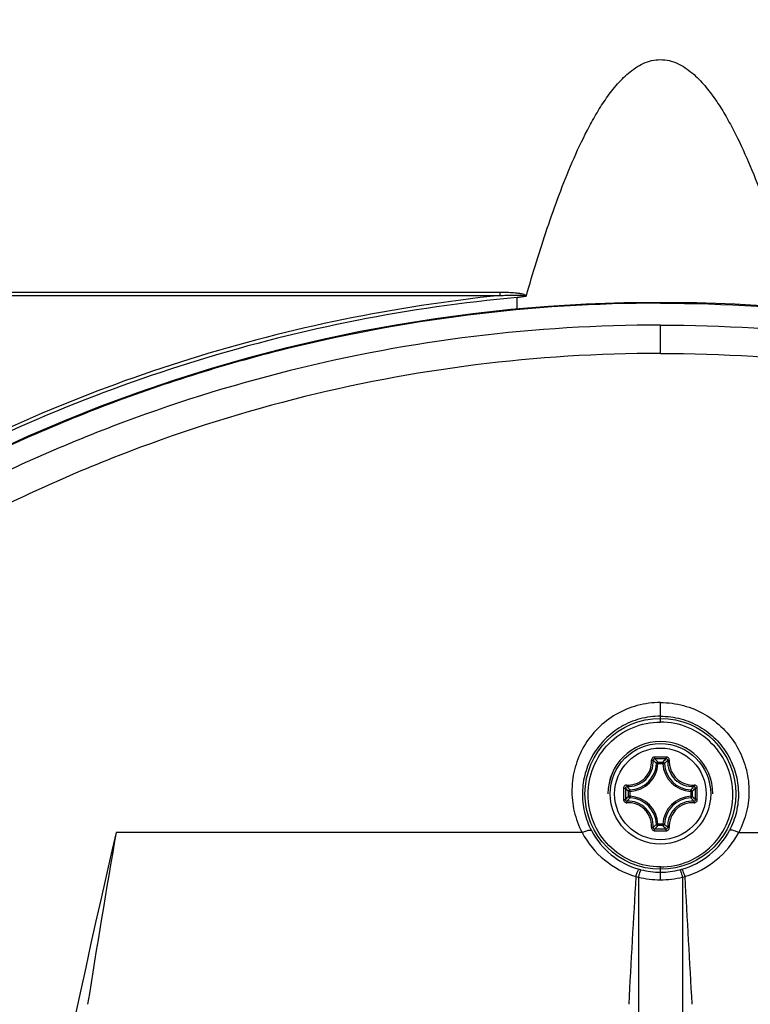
# Model space of a CAD drawing. Header units: millimetres. Extents: x 0 to 420, y 0 to 297.
# Tile 134 of 139: x 294 to 304, y 234 to 247. Entities that reach past the tile are written whole.
import ezdxf

# ---------------------------------------------------------------- set-up
doc = ezdxf.new("R2010")
doc.units = ezdxf.units.MM
doc.header["$LTSCALE"] = 23.1
doc.header["$PDMODE"] = 3
doc.header["$PDSIZE"] = 0.3125
doc.layers.get('0').update_dxf_attribs({"linetype": 'CONTINUOUS'})
doc.layers.get('Defpoints').update_dxf_attribs({"linetype": 'CONTINUOUS'})
for name, color, linetype in [('02___PRT_ALL_AXES', 7, 'CONTINUOUS'), ('06___PRT_ALL_SURFS', 7, 'CONTINUOUS'), ('DIM_PILOTEES', 7, 'CONTINUOUS')]:
    doc.layers.add(name, color=color, linetype=linetype)
doc.styles.get("Standard").update_dxf_attribs({"font": 'txt', "width": 0.7})
doc.dimstyles.new('DIMSTYLE_4', dxfattribs={"dimtxt": 2.5, "dimasz": 3.5, "dimexe": 2, "dimexo": 0, "dimtad": 1, "dimdec": 0, "dimlfac": 5, "dimdsep": 46, "dimtxsty": 'Standard', "dimblk": '_FILLED', "dimblk1": '_FILLED', "dimblk2": '_FILLED', "dimcen": 0.09, "dimazin": 2, "dimtp": 0.5, "dimtm": 0.5, "dimtfac": 1, "dimtdec": 0, "dimtofl": 0, "dimtmove": 0, "dimatfit": 3, "dimldrblk": '_FILLED', "dimfxl": 0, "dimtolj": 1, "dimarcsym": 0})
doc.dimstyles.new('DIMSTYLE_8', dxfattribs={"dimtxt": 2.5, "dimasz": 3.5, "dimexe": 2, "dimexo": 0, "dimgap": 2.5, "dimtad": 1, "dimdsep": 46, "dimtxsty": 'Standard', "dimblk": '_FILLED', "dimblk1": '_FILLED', "dimblk2": '_FILLED', "dimcen": 0.09, "dimazin": 2, "dimtp": 0.5, "dimtm": 0.5, "dimtfac": 1, "dimtofl": 0, "dimtmove": 0, "dimatfit": 3, "dimldrblk": '_FILLED', "dimfxl": 0, "dimtolj": 1, "dimarcsym": 0})

# ---------------------------------------------------------------- blocks, each defined once
blk = doc.blocks.new('_FILLED')
at = {"color": 0, "linetype": 'ByBlock'}
blk.add_solid([(0, 0), (-1, 0.1429), (-1, -0.1429)], dxfattribs=at)
blk = doc.blocks.new('*D8')
at = {"layer": 'DIM_PILOTEES', "color": 2, "linetype": 'Continuous'}
for p, q in [((279.593, 191.517), (279.593, 264.096)), ((325.606, 191.517), (325.606, 264.096)), ((279.593, 262.096), (302.599, 262.096)), ((325.606, 262.096), (302.599, 262.096))]:
    blk.add_line(p, q, dxfattribs=at)
at = {"layer": 'DIM_PILOTEES', "color": 2, "linetype": 'Continuous', "xscale": 3.5, "yscale": 3.5, "zscale": 3.5, "rotation": 180}
blk.add_blockref('_FILLED', (279.593, 262.096), dxfattribs=at)
at = {"layer": 'DIM_PILOTEES', "color": 2, "linetype": 'Continuous', "xscale": 3.5, "yscale": 3.5, "zscale": 3.5}
blk.add_blockref('_FILLED', (325.606, 262.096), dxfattribs=at)
at = {"layer": 'DIM_PILOTEES', "color": 2, "linetype": 'Continuous', "insert": (302.599, 265.221), "char_height": 2.5, "width": 8.57143, "attachment_point": 2, "line_spacing_factor": 0.9}
blk.add_mtext('{\\ftxt;\\W0.0001;\\H0.0001;\\~}{\\ftxt;\\W2.2857142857;\\H2.5; }{\\ftxt;\\W0.0001;\\H0.0001;\\~}', dxfattribs=at)
blk = doc.blocks.new('*D15')
at = {"layer": 'Defpoints', "color": 0, "linetype": 'Continuous'}
for p in [(251.433, 253.133), (302.53, 202.037), (251.433, 150.94), (353.626, 150.94)]:
    blk.add_point(p, dxfattribs=at)
at = {"layer": 'DIM_PILOTEES', "color": 0, "linetype": 'Continuous', "lineweight": -2}
for p, q in [((251.433, 150.94), (252.848, 152.354)), ((353.626, 150.94), (352.212, 152.354))]:
    blk.add_line(p, q, dxfattribs=at)
blk.add_arc((302.53, 202.037), 72.261, 317.77541, 222.22459, dxfattribs=at)
at = {"layer": 'DIM_PILOTEES', "color": 0, "linetype": 'Continuous', "lineweight": -2, "xscale": 3.5, "yscale": 3.5, "zscale": 3.5}
for p, rotation in [((251.433, 150.94), 313.6122967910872), ((353.626, 150.94), 226.3877032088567)]:
    blk.add_blockref('_FILLED', p, dxfattribs=dict(at, rotation=rotation))
at = {"layer": 'DIM_PILOTEES', "color": 0, "linetype": 'Continuous', "insert": (305.994, 280.054), "char_height": 2.5, "width": 14.28571, "attachment_point": 2, "rotation": 357.4576, "line_spacing_factor": 0.9}
blk.add_mtext('\\A1;{\\ftxt;\\W0.0001;\\H0.0001;\\~}{\\ftxt;\\W3.1428571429;\\H2.5; }{\\ftxt;\\W0.0001;\\H0.0001;\\~}{\\ftxt;\\W0.0001;\\H0.0001;\\~}{\\ftxt;\\W0.6666666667;\\H2.5; }{\\ftxt;\\W0.0001;\\H0.0001;\\~}', dxfattribs=at)

msp = doc.modelspace()

# ---------------------------------------------------------------- linework, layer by layer
at = {"color": 7, "linetype": 'Continuous'}
for p, q in [((291.2736, 243.1127), (300.4691, 243.1127)), ((291.2885, 243.1577), (300.4719, 243.1577)), ((302.5994, 243.011), (302.5994, 243.0219)), ((302.5994, 242.3448), (302.5994, 242.7205)), ((302.5994, 237.53), (302.5994, 237.7116)), ((302.5994, 237.5004), (302.5994, 237.53)), ((302.5994, 237.4513), (302.5994, 237.5004)), ((302.567, 236.9007), (302.567, 236.9206)), ((302.567, 236.9206), (302.6318, 236.9206)), ((302.6318, 236.9007), (302.6318, 236.9206)), ((302.567, 236.9007), (302.5471, 236.9016)), ((302.567, 236.9007), (302.6318, 236.9007)), ((302.6318, 236.9007), (302.6517, 236.9016)), ((302.1775, 236.4663), (302.1775, 236.5311)), ((302.1974, 236.5311), (302.1775, 236.5311)), ((302.1974, 236.5311), (302.1965, 236.551)), ((302.1974, 236.4663), (302.1974, 236.5311)), ((303.0014, 236.5311), (303.0023, 236.551)), ((303.0014, 236.5311), (303.0014, 236.4663)), ((303.0014, 236.5311), (303.0213, 236.5311)), ((303.0213, 236.5311), (303.0213, 236.4663)), ((302.1974, 236.4663), (302.1775, 236.4663)), ((302.1974, 236.4663), (302.1965, 236.4464)), ((303.0014, 236.4663), (303.0023, 236.4464)), ((303.0014, 236.4663), (303.0213, 236.4663)), ((302.567, 236.0967), (302.5471, 236.0958)), ((302.567, 236.0967), (302.567, 236.0768)), ((302.6318, 236.0967), (302.567, 236.0967)), ((302.6318, 236.0768), (302.567, 236.0768)), ((302.6318, 236.0967), (302.6318, 236.0768)), ((302.6318, 236.0967), (302.6517, 236.0958)), ((302.5994, 235.4977), (302.5994, 235.5284)), ((302.5994, 235.4594), (302.5994, 235.4977)), ((302.5994, 235.3581), (302.5994, 235.4594))]:
    msp.add_line(p, q, dxfattribs=at)
msp.add_lwpolyline([(312.4077, 240.5571), (311.9483, 240.7946), (311.472, 241.0262), (310.993, 241.2447), (310.5114, 241.4501), (310.0273, 241.6425), (309.5409, 241.8221), (309.0524, 241.9889), (308.562, 242.143), (308.0697, 242.2845), (307.5759, 242.4133), (307.0806, 242.5297), (306.584, 242.6337), (306.0862, 242.7252), (305.5875, 242.8044), (305.0879, 242.8713), (304.5876, 242.9259), (304.0868, 242.9682), (303.5855, 242.9983), (303.0839, 243.0162), (302.5994, 243.0219)], dxfattribs=at)
for centre, radius in [((302.5994, 236.499), 1.0014), ((302.5994, 236.4987), 0.6675), ((302.5994, 236.4987), 0.6081)]:
    msp.add_circle(centre, radius, dxfattribs=at)
for centre, radius, start, end in [((302.5994, 236.4987), 0.6963, 0, 180), ((302.5994, 236.4987), 0.6962, 0, 180), ((302.5981, 214.1557), 22.8324, 89.80363, 90.18994), ((302.5994, 214.3216), 22.6426, 89.807, 90.19331), ((301.8114, 236.1999), 1.0442, 43.64713, 47.03605), ((303.3872, 236.2001), 1.044, 132.96355, 136.35313), ((302.1794, 236.9187), 0.3681, 272.6605, 357.3395), ((302.1794, 236.9187), 0.388, 272.66006, 357.33994), ((303.0194, 236.9187), 0.388, 182.66007, 267.33994), ((303.0194, 236.9187), 0.3681, 182.66045, 267.33954), ((324.9424, 236.4988), 22.8324, 179.80706, 180.00022), ((324.7767, 236.4987), 22.6428, 179.80684, 180.19316), ((302.8982, 237.2867), 1.0441, 222.96384, 226.35289), ((302.3007, 237.2866), 1.044, 313.6469, 317.03631), ((280.422, 236.4987), 22.6428, 359.80684, 0.19316), ((280.2563, 236.4988), 22.8324, 359.99976, 0.19291), ((324.9424, 236.4986), 22.8324, 179.99976, 180.19291), ((302.8982, 235.7108), 1.0442, 133.64713, 137.03605), ((302.1794, 236.0787), 0.3681, 2.6605, 87.3395), ((302.1794, 236.0787), 0.388, 2.66007, 87.33994), ((303.0194, 236.0787), 0.388, 92.66007, 177.33994), ((303.0194, 236.0787), 0.3681, 92.66045, 177.3395), ((302.3007, 235.7109), 1.044, 42.96357, 46.35313), ((280.2563, 236.4986), 22.8324, 359.80706, 0.00022), ((302.5981, 258.8418), 22.8324, 269.81005, 270.19636), ((301.8115, 236.7975), 1.0441, 312.96384, 316.35289), ((302.5994, 258.6758), 22.6425, 269.80669, 270.19301), ((303.3874, 236.7975), 1.0442, 223.64713, 227.03607), ((302.5999, 236.4993), 1.04, 255.57574, 269.97258), ((302.5989, 236.4992), 1.0399, 270.02977, 284.42507), ((302.6, 236.5371), 1.179, 255.5755, 269.96923), ((302.5988, 236.5371), 1.179, 270.03077, 284.4245)]:
    msp.add_arc(centre, radius, start, end, dxfattribs=at)
for points, knots in [([(300.8198, 243.1096), (300.8627, 243.26), (300.9515, 243.5599), (301.0949, 244.0067), (301.2514, 244.4491), (301.4251, 244.8851), (301.5901, 245.24), (301.7405, 245.5144), (301.8654, 245.7132), (302.0066, 245.901), (302.1699, 246.0701), (302.3335, 246.1819), (302.4819, 246.2339), (302.5994, 246.2479), (302.7169, 246.2339), (302.8652, 246.1819), (303.0288, 246.0701), (303.1922, 245.9011), (303.3333, 245.7132), (303.4583, 245.5144), (303.6087, 245.24), (303.7736, 244.8851), (303.9474, 244.4491), (304.1039, 244.0067), (304.2473, 243.5599), (304.336, 243.26), (304.379, 243.1096)], [0, 0, 0, 0, 0.0625108, 0.125022, 0.1875334, 0.2500441, 0.3125511, 0.3438103, 0.3750691, 0.4063247, 0.4375668, 0.4687572, 0.4843821, 0.5000003, 0.5156182, 0.5312425, 0.5624329, 0.5936751, 0.6249306, 0.6561894, 0.6874484, 0.7499556, 0.8124665, 0.8749779, 0.9374891, 1, 1, 1, 1]), ([(300.4691, 243.1127), (299.0759, 242.9702), (296.3198, 242.405), (293.7308, 241.3076), (292.5072, 240.6445)], [0, 0, 0, 0, 0.5015572, 1, 1, 1, 1]), ([(300.4691, 243.1127), (300.4695, 243.1156), (300.4713, 243.1306), (300.4718, 243.1456), (300.4719, 243.1577)], [0, 0, 0, 0, 0.1966178, 1, 1, 1, 1]), ([(300.4691, 243.1127), (300.4979, 243.1141), (300.5412, 243.116), (300.5989, 243.1175), (300.6422, 243.1181), (300.6855, 243.118), (300.7216, 243.1171), (300.7504, 243.1156), (300.7719, 243.1138), (300.7899, 243.1116), (300.8039, 243.1085), (300.811, 243.1063), (300.8138, 243.1041)], [0, 0, 0, 0, 0.2500584, 0.3750893, 0.5001193, 0.6251469, 0.7501679, 0.8126761, 0.875178, 0.9376596, 0.9688889, 1, 1, 1, 1]), ([(300.4719, 243.1577), (300.5015, 243.1577), (300.5608, 243.1568), (300.6348, 243.1529), (300.6938, 243.1471), (300.7378, 243.1408), (300.7743, 243.133), (300.8019, 243.1231), (300.8153, 243.1154), (300.8198, 243.1096)], [0, 0, 0, 0, 0.2501509, 0.5003422, 0.6254533, 0.7505499, 0.8755674, 0.9380359, 1, 1, 1, 1]), ([(300.6968, 243.0871), (300.6976, 243.088), (300.7003, 243.0885), (300.7049, 243.0897), (300.7111, 243.0907), (300.7184, 243.092), (300.7281, 243.0934), (300.7403, 243.0951), (300.7599, 243.0977), (300.7844, 243.1007), (300.804, 243.103), (300.8138, 243.1041)], [0, 0, 0, 0, 0.0312597, 0.0624297, 0.1249623, 0.1874612, 0.2499607, 0.3749618, 0.4999658, 0.7499793, 1, 1, 1, 1]), ([(302.5994, 243.011), (301.7459, 243.011), (300.0388, 242.9047), (297.5227, 242.4305), (295.0919, 241.6542), (293.5479, 240.946), (292.802, 240.5488)], [0, 0, 0, 0, 0.2510827, 0.5016714, 0.7513784, 1, 1, 1, 1]), ([(302.5994, 243.011), (303.4529, 243.011), (305.16, 242.9047), (307.676, 242.4305), (310.1069, 241.6542), (311.6508, 240.946), (312.3968, 240.5488)], [0, 0, 0, 0, 0.2510827, 0.5016714, 0.7513784, 1, 1, 1, 1]), ([(302.5994, 242.7205), (301.7717, 242.7205), (300.1162, 242.619), (297.6748, 242.1661), (295.3135, 241.4241), (293.8116, 240.7463), (293.0853, 240.3659)], [0, 0, 0, 0, 0.2510275, 0.5015915, 0.7513203, 1, 1, 1, 1]), ([(302.5994, 242.7205), (303.427, 242.7205), (305.0826, 242.619), (307.5239, 242.1661), (309.8853, 241.4241), (311.3872, 240.7463), (312.1134, 240.3659)], [0, 0, 0, 0, 0.2510275, 0.5015915, 0.7513203, 1, 1, 1, 1]), ([(302.5994, 242.3449), (301.779, 242.3449), (300.1379, 242.242), (297.7196, 241.7831), (295.3841, 241.0321), (293.9015, 240.3471), (293.1856, 239.963)], [0, 0, 0, 0, 0.2510656, 0.5016478, 0.7513636, 1, 1, 1, 1]), ([(302.5994, 242.3449), (303.4198, 242.3449), (305.0609, 242.242), (307.4792, 241.7831), (309.8147, 241.0321), (311.2972, 240.3471), (312.0132, 239.963)], [0, 0, 0, 0, 0.2510656, 0.5016478, 0.7513636, 1, 1, 1, 1]), ([(302.5994, 237.7116), (302.4963, 237.7116), (302.2897, 237.6842), (302.0034, 237.5646), (301.7596, 237.3769), (301.5738, 237.1357), (301.4559, 236.8578), (301.4116, 236.5605), (301.443, 236.2616), (301.5135, 236.0733), (301.5599, 235.9853)], [0, 0, 0, 0, 0.1281902, 0.2555977, 0.3817176, 0.5064566, 0.6300927, 0.7531495, 0.8762524, 1, 1, 1, 1]), ([(302.5994, 237.7116), (302.7025, 237.7116), (302.909, 237.6842), (303.1954, 237.5646), (303.4392, 237.3769), (303.625, 237.1357), (303.7429, 236.8578), (303.7872, 236.5605), (303.7558, 236.2616), (303.6853, 236.0733), (303.6388, 235.9853)], [0, 0, 0, 0, 0.1281902, 0.2555977, 0.3817176, 0.5064566, 0.6300927, 0.7531495, 0.8762524, 1, 1, 1, 1]), ([(302.5994, 237.53), (302.5081, 237.53), (302.3252, 237.5057), (302.0722, 237.3996), (301.8576, 237.2336), (301.6947, 237.0213), (301.5916, 236.7773), (301.5531, 236.5167), (301.5806, 236.2547), (301.6424, 236.0896), (301.6831, 236.0124)], [0, 0, 0, 0, 0.1290885, 0.2571521, 0.3835494, 0.5081861, 0.6314383, 0.7539751, 0.8765798, 1, 1, 1, 1]), ([(302.5994, 235.5284), (302.4728, 235.5284), (302.2178, 235.5796), (301.8981, 235.7962), (301.687, 236.1161), (301.6136, 236.4899), (301.687, 236.8636), (301.8981, 237.1835), (302.2178, 237.4001), (302.4728, 237.4513), (302.5994, 237.4513)], [0, 0, 0, 0, 0.1265256, 0.2521318, 0.3764899, 0.5000001, 0.6235103, 0.7478683, 0.8734745, 1, 1, 1, 1]), ([(302.5994, 237.53), (302.6907, 237.53), (302.8736, 237.5057), (303.1266, 237.3996), (303.3411, 237.2336), (303.5041, 237.0212), (303.6072, 236.7772), (303.6457, 236.5167), (303.6182, 236.2547), (303.5564, 236.0896), (303.5157, 236.0124)], [0, 0, 0, 0, 0.1290885, 0.257152, 0.3835492, 0.5081858, 0.6314381, 0.7539749, 0.8765797, 1, 1, 1, 1]), ([(302.5994, 235.5284), (302.726, 235.5284), (302.981, 235.5796), (303.3006, 235.7962), (303.5118, 236.1161), (303.5852, 236.4899), (303.5118, 236.8636), (303.3006, 237.1835), (302.981, 237.4001), (302.726, 237.4513), (302.5994, 237.4513)], [0, 0, 0, 0, 0.1265256, 0.2521318, 0.3764899, 0.5000001, 0.6235103, 0.7478683, 0.8734745, 1, 1, 1, 1]), ([(302.1523, 236.6165), (302.1739, 236.6153), (302.2178, 236.6173), (302.2815, 236.6341), (302.3406, 236.6639), (302.4092, 236.7192), (302.4704, 236.8134), (302.4841, 236.9022), (302.4816, 236.9454)], [0, 0, 0, 0, 0.1243703, 0.2495104, 0.3752732, 0.5013815, 0.7518496, 1, 1, 1, 1]), ([(302.1548, 236.5957), (302.2004, 236.593), (302.2944, 236.6074), (302.4135, 236.6846), (302.4907, 236.8037), (302.5051, 236.8977), (302.5025, 236.9433)], [0, 0, 0, 0, 0.2489775, 0.4999996, 0.751021, 1, 1, 1, 1]), ([(302.5224, 236.988), (302.5169, 236.988), (302.5058, 236.9857), (302.492, 236.9761), (302.483, 236.9619), (302.4813, 236.9508), (302.4816, 236.9454)], [0, 0, 0, 0, 0.2518662, 0.5029821, 0.7523235, 1, 1, 1, 1]), ([(302.4816, 236.9455), (302.4841, 236.9457), (302.4887, 236.9458), (302.495, 236.9456), (302.4994, 236.9448), (302.502, 236.944), (302.5025, 236.9433)], [0, 0, 0, 0, 0.3483397, 0.6547745, 0.8795975, 1, 1, 1, 1]), ([(302.5231, 236.964), (302.5177, 236.964), (302.5066, 236.9597), (302.5022, 236.9485), (302.5025, 236.9433)], [0, 0, 0, 0, 0.5063592, 1, 1, 1, 1]), ([(302.5471, 236.9016), (302.5436, 236.9052), (302.529, 236.9194), (302.514, 236.9332), (302.5025, 236.9433)], [0, 0, 0, 0, 0.2451257, 1, 1, 1, 1]), ([(302.5224, 236.988), (302.5224, 236.9852), (302.5224, 236.9799), (302.5225, 236.9728), (302.5228, 236.9676), (302.5228, 236.9648), (302.5231, 236.964)], [0, 0, 0, 0, 0.3459255, 0.6615105, 0.8927312, 1, 1, 1, 1]), ([(302.567, 236.9206), (302.5621, 236.9205), (302.5519, 236.9165), (302.5474, 236.9066), (302.5471, 236.9016)], [0, 0, 0, 0, 0.4999872, 1, 1, 1, 1]), ([(302.6517, 236.9016), (302.6552, 236.9052), (302.6697, 236.9194), (302.6847, 236.9332), (302.6963, 236.9433)], [0, 0, 0, 0, 0.2451229, 1, 1, 1, 1]), ([(302.6764, 236.988), (302.6764, 236.9852), (302.6763, 236.9799), (302.6763, 236.9728), (302.676, 236.9676), (302.676, 236.9648), (302.6757, 236.964)], [0, 0, 0, 0, 0.3459238, 0.6615078, 0.8927286, 1, 1, 1, 1]), ([(302.6963, 236.9433), (302.6966, 236.9485), (302.6922, 236.9597), (302.6811, 236.964), (302.6757, 236.964)], [0, 0, 0, 0, 0.4936394, 1, 1, 1, 1]), ([(302.7171, 236.9458), (302.7174, 236.9512), (302.7156, 236.9622), (302.7067, 236.9762), (302.6928, 236.9857), (302.6818, 236.988), (302.6764, 236.988)], [0, 0, 0, 0, 0.2476538, 0.4970269, 0.748153, 1, 1, 1, 1]), ([(302.6963, 236.9433), (302.6937, 236.8977), (302.708, 236.8037), (302.7853, 236.6845), (302.9044, 236.6074), (302.9983, 236.593), (303.044, 236.5957)], [0, 0, 0, 0, 0.2490196, 0.5000837, 0.7510918, 1, 1, 1, 1]), ([(302.7171, 236.9455), (302.7147, 236.9457), (302.7101, 236.9458), (302.7038, 236.9456), (302.6994, 236.9448), (302.6968, 236.944), (302.6963, 236.9433)], [0, 0, 0, 0, 0.3483516, 0.6547993, 0.8796104, 1, 1, 1, 1]), ([(302.7171, 236.9458), (302.7159, 236.9242), (302.718, 236.8803), (302.7348, 236.8166), (302.7646, 236.7575), (302.82, 236.6888), (302.9142, 236.6276), (303.003, 236.6141), (303.0462, 236.6165)], [0, 0, 0, 0, 0.1243919, 0.2495533, 0.3753379, 0.5014672, 0.7519204, 1, 1, 1, 1]), ([(302.1523, 236.6165), (302.1469, 236.6168), (302.1359, 236.615), (302.1219, 236.606), (302.1124, 236.5922), (302.1102, 236.5812), (302.1101, 236.5757)], [0, 0, 0, 0, 0.2476497, 0.4970197, 0.7481445, 1, 1, 1, 1]), ([(302.1101, 236.5757), (302.1129, 236.5757), (302.1182, 236.5757), (302.1253, 236.5756), (302.1305, 236.5753), (302.1333, 236.5753), (302.1341, 236.5751)], [0, 0, 0, 0, 0.3459108, 0.661487, 0.892709, 1, 1, 1, 1]), ([(302.1548, 236.5957), (302.1496, 236.5959), (302.1384, 236.5915), (302.1341, 236.5804), (302.1341, 236.5751)], [0, 0, 0, 0, 0.4936394, 1, 1, 1, 1]), ([(302.1526, 236.6165), (302.1524, 236.614), (302.1523, 236.6094), (302.1526, 236.6031), (302.1533, 236.5987), (302.1541, 236.5961), (302.1548, 236.5957)], [0, 0, 0, 0, 0.3483523, 0.6547987, 0.8796115, 1, 1, 1, 1]), ([(302.1965, 236.551), (302.193, 236.5545), (302.1787, 236.5691), (302.1649, 236.5841), (302.1548, 236.5957)], [0, 0, 0, 0, 0.245125, 1, 1, 1, 1]), ([(302.1965, 236.551), (302.1916, 236.5507), (302.1816, 236.5462), (302.1776, 236.5361), (302.1775, 236.5311)], [0, 0, 0, 0, 0.5000128, 1, 1, 1, 1]), ([(303.0023, 236.551), (303.0058, 236.5545), (303.0201, 236.5691), (303.0339, 236.5841), (303.044, 236.5957)], [0, 0, 0, 0, 0.2451237, 1, 1, 1, 1]), ([(303.0213, 236.5311), (303.0212, 236.5361), (303.0172, 236.5462), (303.0072, 236.5507), (303.0023, 236.551)], [0, 0, 0, 0, 0.4999872, 1, 1, 1, 1]), ([(303.0462, 236.6165), (303.0463, 236.614), (303.0465, 236.6094), (303.0462, 236.6031), (303.0455, 236.5987), (303.0447, 236.5961), (303.044, 236.5957)], [0, 0, 0, 0, 0.3483663, 0.6548119, 0.8796297, 1, 1, 1, 1]), ([(303.0647, 236.5751), (303.0647, 236.5804), (303.0604, 236.5915), (303.0492, 236.5959), (303.044, 236.5957)], [0, 0, 0, 0, 0.5063591, 1, 1, 1, 1]), ([(303.0886, 236.5757), (303.0886, 236.5812), (303.0863, 236.5923), (303.0768, 236.6061), (303.0626, 236.6151), (303.0516, 236.6168), (303.0462, 236.6165)], [0, 0, 0, 0, 0.2518634, 0.5029835, 0.7523337, 1, 1, 1, 1]), ([(303.0886, 236.5757), (303.0859, 236.5757), (303.0806, 236.5757), (303.0734, 236.5756), (303.0683, 236.5753), (303.0655, 236.5753), (303.0647, 236.5751)], [0, 0, 0, 0, 0.3459248, 0.6615114, 0.8927311, 1, 1, 1, 1]), ([(302.1101, 236.4218), (302.1129, 236.4217), (302.1182, 236.4218), (302.1253, 236.4218), (302.1305, 236.4222), (302.1333, 236.4221), (302.1341, 236.4224)], [0, 0, 0, 0, 0.3459248, 0.6615114, 0.8927311, 1, 1, 1, 1]), ([(302.1101, 236.4218), (302.1102, 236.4163), (302.1124, 236.4052), (302.122, 236.3914), (302.1361, 236.3824), (302.1472, 236.3807), (302.1526, 236.381)], [0, 0, 0, 0, 0.2518634, 0.5029835, 0.7523337, 1, 1, 1, 1]), ([(302.1341, 236.4224), (302.1341, 236.417), (302.1384, 236.4059), (302.1496, 236.4016), (302.1548, 236.4018)], [0, 0, 0, 0, 0.5063591, 1, 1, 1, 1]), ([(302.1526, 236.381), (302.1524, 236.3834), (302.1523, 236.3881), (302.1526, 236.3944), (302.1533, 236.3987), (302.1541, 236.4013), (302.1548, 236.4018)], [0, 0, 0, 0, 0.3483663, 0.6548119, 0.8796297, 1, 1, 1, 1]), ([(302.1965, 236.4464), (302.193, 236.4429), (302.1787, 236.4284), (302.1649, 236.4134), (302.1548, 236.4018)], [0, 0, 0, 0, 0.2451257, 1, 1, 1, 1]), ([(302.5025, 236.0541), (302.5051, 236.0998), (302.4907, 236.1937), (302.4135, 236.3129), (302.2944, 236.3901), (302.2004, 236.4044), (302.1548, 236.4018)], [0, 0, 0, 0, 0.2490196, 0.5000837, 0.7510918, 1, 1, 1, 1]), ([(302.1775, 236.4663), (302.1776, 236.4614), (302.1816, 236.4512), (302.1916, 236.4467), (302.1965, 236.4464)], [0, 0, 0, 0, 0.4999872, 1, 1, 1, 1]), ([(303.044, 236.4018), (302.9983, 236.4044), (302.9044, 236.3901), (302.7852, 236.3129), (302.708, 236.1937), (302.6937, 236.0998), (302.6963, 236.0541)], [0, 0, 0, 0, 0.248979, 0.5000011, 0.7510224, 1, 1, 1, 1]), ([(303.0023, 236.4464), (303.0058, 236.4429), (303.0201, 236.4284), (303.0339, 236.4134), (303.044, 236.4018)], [0, 0, 0, 0, 0.2451229, 1, 1, 1, 1]), ([(303.044, 236.4018), (303.0492, 236.4016), (303.0604, 236.4059), (303.0647, 236.417), (303.0647, 236.4224)], [0, 0, 0, 0, 0.4936394, 1, 1, 1, 1]), ([(303.0462, 236.381), (303.0463, 236.3834), (303.0465, 236.3881), (303.0462, 236.3944), (303.0455, 236.3987), (303.0447, 236.4013), (303.044, 236.4018)], [0, 0, 0, 0, 0.3483542, 0.6548017, 0.8796138, 1, 1, 1, 1]), ([(303.0461, 236.381), (303.0515, 236.3807), (303.0626, 236.3823), (303.0767, 236.3913), (303.0863, 236.4052), (303.0886, 236.4163), (303.0886, 236.4218)], [0, 0, 0, 0, 0.2476838, 0.4970277, 0.7481421, 1, 1, 1, 1]), ([(303.0886, 236.4218), (303.0859, 236.4217), (303.0806, 236.4218), (303.0734, 236.4218), (303.0683, 236.4221), (303.0655, 236.4221), (303.0647, 236.4224)], [0, 0, 0, 0, 0.3459084, 0.6614831, 0.8927053, 1, 1, 1, 1]), ([(302.4816, 236.0516), (302.4829, 236.0733), (302.4808, 236.1171), (302.464, 236.1809), (302.4341, 236.24), (302.3788, 236.3086), (302.2846, 236.3698), (302.1958, 236.3834), (302.1526, 236.381)], [0, 0, 0, 0, 0.1243919, 0.2495533, 0.3753379, 0.5014672, 0.7519204, 1, 1, 1, 1]), ([(303.0461, 236.381), (303.0029, 236.3834), (302.914, 236.3698), (302.8199, 236.3085), (302.7646, 236.2399), (302.7347, 236.1808), (302.718, 236.1171), (302.7159, 236.0733), (302.7171, 236.0516)], [0, 0, 0, 0, 0.2481504, 0.4986193, 0.6247271, 0.7504895, 0.8756297, 1, 1, 1, 1]), ([(302.4816, 236.0516), (302.4813, 236.0463), (302.4831, 236.0353), (302.4921, 236.0212), (302.5059, 236.0118), (302.517, 236.0095), (302.5224, 236.0095)], [0, 0, 0, 0, 0.2476486, 0.4970167, 0.7481404, 1, 1, 1, 1]), ([(302.4816, 236.0519), (302.4841, 236.0518), (302.4887, 236.0516), (302.495, 236.0519), (302.4994, 236.0526), (302.502, 236.0534), (302.5025, 236.0541)], [0, 0, 0, 0, 0.3483516, 0.6547993, 0.8796104, 1, 1, 1, 1]), ([(302.5025, 236.0541), (302.5022, 236.0489), (302.5066, 236.0377), (302.5177, 236.0334), (302.5231, 236.0334)], [0, 0, 0, 0, 0.4936395, 1, 1, 1, 1]), ([(302.5471, 236.0958), (302.5436, 236.0923), (302.529, 236.078), (302.514, 236.0642), (302.5025, 236.0541)], [0, 0, 0, 0, 0.245125, 1, 1, 1, 1]), ([(302.5224, 236.0095), (302.5224, 236.0122), (302.5224, 236.0175), (302.5225, 236.0247), (302.5228, 236.0299), (302.5228, 236.0326), (302.5231, 236.0334)], [0, 0, 0, 0, 0.3459238, 0.6615078, 0.8927286, 1, 1, 1, 1]), ([(302.6517, 236.0958), (302.6552, 236.0923), (302.6697, 236.078), (302.6847, 236.0642), (302.6963, 236.0541)], [0, 0, 0, 0, 0.2451257, 1, 1, 1, 1]), ([(302.6757, 236.0334), (302.6811, 236.0334), (302.6922, 236.0377), (302.6966, 236.0489), (302.6963, 236.0541)], [0, 0, 0, 0, 0.5063591, 1, 1, 1, 1]), ([(302.6764, 236.0095), (302.6764, 236.0122), (302.6763, 236.0175), (302.6763, 236.0247), (302.676, 236.0299), (302.676, 236.0326), (302.6757, 236.0334)], [0, 0, 0, 0, 0.3459255, 0.6615105, 0.8927312, 1, 1, 1, 1]), ([(302.6764, 236.0095), (302.6818, 236.0095), (302.6928, 236.0118), (302.7067, 236.0212), (302.7156, 236.0353), (302.7174, 236.0463), (302.7171, 236.0516)], [0, 0, 0, 0, 0.2518536, 0.5029815, 0.7523529, 1, 1, 1, 1]), ([(302.7171, 236.0519), (302.7147, 236.0518), (302.7101, 236.0516), (302.7038, 236.0519), (302.6994, 236.0526), (302.6968, 236.0534), (302.6963, 236.0541)], [0, 0, 0, 0, 0.3483097, 0.6547321, 0.8795615, 1, 1, 1, 1])]:
    msp.add_open_spline(points, degree=3, knots=knots, dxfattribs=at)
for points in [[(300.8198, 243.1096), (300.819, 243.107), (300.8165, 243.1044), (300.8138, 243.1041)], [(302.6517, 236.9016), (302.6514, 236.9066), (302.6469, 236.9165), (302.6367, 236.9206), (302.6318, 236.9206)], [(303.0023, 236.4464), (303.0072, 236.4467), (303.0172, 236.4512), (303.0212, 236.4614), (303.0213, 236.4663)], [(302.5471, 236.0958), (302.5474, 236.0909), (302.5519, 236.0809), (302.5621, 236.0769), (302.567, 236.0768)], [(302.6318, 236.0768), (302.6367, 236.0769), (302.6469, 236.0809), (302.6514, 236.0909), (302.6517, 236.0958)]]:
    msp.add_open_spline(points, degree=3, dxfattribs=at)
at = {"layer": '02___PRT_ALL_AXES', "color": 7, "linetype": 'Continuous'}
for p, q in [((300.697, 242.9331), (300.6968, 243.0871)), ((303.6388, 235.9853), (309.8272, 235.9853)), ((302.8925, 235.3952), (302.8925, 215.8373))]:
    msp.add_line(p, q, dxfattribs=at)
for centre, radius, start, end in [((302.5996, 236.4949), 1.0354, 285.80975, 332.2254), ((302.5983, 236.5332), 1.1759, 286.14878, 332.23235), ((302.6378, 236.3462), 0.882, 284.45445, 286.05456), ((302.106, 240.0853), 4.7555, 279.5192, 279.92805), ((302.915, 235.4003), 0.011, 3.2974, 17.76901), ((-415.7537, 194.3265), 719.8524, 3.1359204, 3.2710454)]:
    msp.add_arc(centre, radius, start, end, dxfattribs=at)
for points, knots in [([(300.6968, 243.0871), (299.2688, 242.9563), (296.4414, 242.3993), (293.7871, 241.2811), (292.5347, 240.6017)], [0, 0, 0, 0, 0.5015867, 1, 1, 1, 1]), ([(303.6388, 235.9853), (303.6248, 235.9921), (303.5986, 236.0037), (303.5618, 236.0151), (303.5353, 236.0198), (303.5188, 236.0166), (303.5157, 236.0124)], [0, 0, 0, 0, 0.3596104, 0.6627404, 0.8785323, 1, 1, 1, 1]), ([(302.8579, 235.4921), (302.8589, 235.4919), (302.8608, 235.489), (302.8636, 235.4839), (302.8672, 235.4752), (302.8734, 235.4583), (302.8821, 235.4313), (302.8889, 235.4081), (302.8925, 235.3952)], [0, 0, 0, 0, 0.0286926, 0.0880587, 0.1783717, 0.2977881, 0.611926, 1, 1, 1, 1]), ([(302.9254, 235.4037), (302.9213, 235.4165), (302.9134, 235.4397), (302.9016, 235.4692), (302.8924, 235.4879), (302.886, 235.4964), (302.8829, 235.4986), (302.8816, 235.4986)], [0, 0, 0, 0, 0.3820675, 0.692509, 0.9021252, 0.9641379, 1, 1, 1, 1])]:
    msp.add_open_spline(points, degree=3, knots=knots, dxfattribs=at)
at = {"layer": '06___PRT_ALL_SURFS', "color": 7, "linetype": 'Continuous'}
for p, q in [((301.5599, 235.9853), (295.3716, 235.9853)), ((302.3063, 235.3952), (302.3063, 215.8373))]:
    msp.add_line(p, q, dxfattribs=at)
msp.add_lwpolyline([(302.5994, 243.0219), (302.1149, 243.0162), (301.6132, 242.9983), (301.112, 242.9682), (300.6112, 242.9259), (300.1109, 242.8713), (299.6113, 242.8044), (299.1125, 242.7252), (298.6148, 242.6337), (298.1182, 242.5297), (297.6229, 242.4133), (297.129, 242.2845), (296.6368, 242.143), (296.1464, 241.9889), (295.6579, 241.8221), (295.1715, 241.6425), (294.6874, 241.4501), (294.2057, 241.2447), (293.7267, 241.0262), (293.2505, 240.7946), (292.7911, 240.5571)], dxfattribs=at)
for centre, radius, start, end in [((302.5992, 236.4949), 1.0354, 207.7746, 254.19025), ((442.1647, 201.9648), 150.6838, 166.951577, 174.388474), ((468.2862, 206.1821), 175.4642, 170.220679, 170.975137), ((302.6004, 236.5332), 1.1759, 207.76765, 253.85122), ((302.561, 236.3462), 0.882, 253.94544, 255.54555), ((1020.9525, 194.3265), 719.8524, 176.7289546, 176.8640796), ((302.2838, 235.4003), 0.011, 162.23099, 176.7026), ((303.0928, 240.0853), 4.7555, 260.07195, 260.4808)]:
    msp.add_arc(centre, radius, start, end, dxfattribs=at)
for points, knots in [([(301.5599, 235.9853), (301.5739, 235.9921), (301.6001, 236.0037), (301.637, 236.0151), (301.6634, 236.0198), (301.68, 236.0166), (301.6831, 236.0124)], [0, 0, 0, 0, 0.3596104, 0.6627404, 0.8785323, 1, 1, 1, 1]), ([(302.2734, 235.4037), (302.2775, 235.4165), (302.2854, 235.4397), (302.2971, 235.4692), (302.3064, 235.4879), (302.3127, 235.4964), (302.3159, 235.4986), (302.3171, 235.4986)], [0, 0, 0, 0, 0.3820675, 0.692509, 0.9021252, 0.9641379, 1, 1, 1, 1]), ([(302.3409, 235.4921), (302.3399, 235.4919), (302.338, 235.489), (302.3352, 235.4839), (302.3316, 235.4752), (302.3254, 235.4583), (302.3167, 235.4313), (302.3099, 235.4081), (302.3063, 235.3952)], [0, 0, 0, 0, 0.0286926, 0.0880587, 0.1783717, 0.2977881, 0.611926, 1, 1, 1, 1])]:
    msp.add_open_spline(points, degree=3, knots=knots, dxfattribs=at)

# ---------------------------------------------------------------- dimensions: what is measured, and where the dimension line sits
at = {"layer": 'DIM_PILOTEES', "color": 2, "linetype": 'Continuous'}
dim = msp.add_angular_dim_3p(base=(251.4334, 253.1331), center=(302.5299, 202.0365), p1=(353.6265, 150.94), p2=(251.4334, 150.94), text='{\\ftxt;\\W0.0001;\\H0.0001;\\~}{\\ftxt;\\W3.1428571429;\\H2.5; }{\\ftxt;\\W0.0001;\\H0.0001;\\~}{\\ftxt;\\W0.0001;\\H0.0001;\\~}{\\ftxt;\\W0.6666666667;\\H2.5; }{\\ftxt;\\W0.0001;\\H0.0001;\\~}', dimstyle='DIMSTYLE_8', dxfattribs=at)
dim.commit()
dim.dimension.update_dxf_attribs({"geometry": '*D15', "text_midpoint": (305.7353, 274.2269), "dimtype": 165})
dim = msp.add_linear_dim(base=(325.6056, 262.0959), p1=(279.5932, 191.517), p2=(325.6056, 191.517), text='{\\ftxt;\\W0.0001;\\H0.0001;\\~}{\\ftxt;\\W2.2857142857;\\H2.5; }{\\ftxt;\\W0.0001;\\H0.0001;\\~}', dimstyle='DIMSTYLE_4', dxfattribs=at)
dim.commit()
dim.dimension.update_dxf_attribs({"geometry": '*D8', "text_midpoint": (302.2422, 262.0959), "dimtype": 160})

doc.saveas('drawing.dxf')
